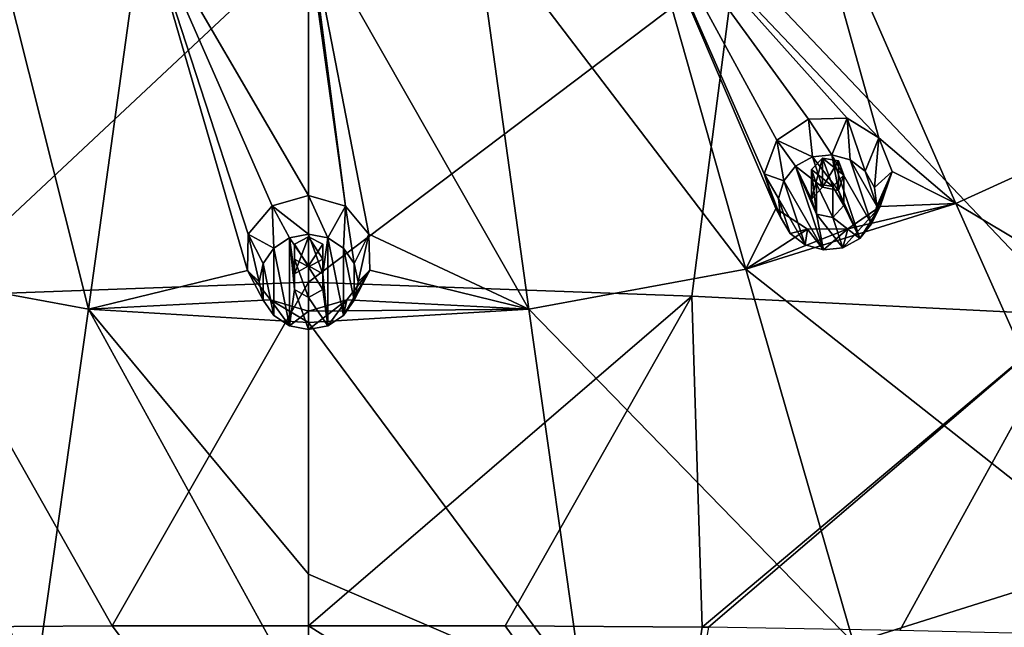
# Model space of a CAD drawing. Header units: millimetres. Extents: x -198 to 325, y 0 to 239.
# Tile 173 of 256: x -154 to -139, y 157 to 166. Entities that reach past the tile are written whole.
import ezdxf

# ---------------------------------------------------------------- set-up
doc = ezdxf.new("R2010")
doc.units = ezdxf.units.MM
doc.header["$LTSCALE"] = 65.185185
for name, color, linetype in [('2103', 7, 'CONTINUOUS'), ('2104', 7, 'CONTINUOUS'), ('2112', 7, 'CONTINUOUS'), ('2113', 7, 'CONTINUOUS'), ('2173', 7, 'CONTINUOUS'), ('2174', 7, 'CONTINUOUS'), ('2453', 7, 'CONTINUOUS'), ('2454', 7, 'CONTINUOUS'), ('2455', 7, 'CONTINUOUS'), ('2456', 7, 'CONTINUOUS'), ('2457', 7, 'CONTINUOUS'), ('2458', 7, 'CONTINUOUS'), ('2459', 7, 'CONTINUOUS'), ('2460', 7, 'CONTINUOUS'), ('2461', 7, 'CONTINUOUS'), ('2462', 7, 'CONTINUOUS')]:
    doc.layers.add(name, color=color, linetype=linetype)

msp = doc.modelspace()

# ---------------------------------------------------------------- linework, layer by layer
at = {"layer": '2103', "linetype": 'CONTINUOUS'}
for points in [[(-143.52, 167.066, -5.965), (-150, 162.16, -6.928), (-150, 167.394, -6.185), (-143.52, 167.066, -5.965)], [(-144.181, 161.951, -6.707), (-150, 162.16, -6.928), (-143.52, 167.066, -5.965), (-144.181, 161.951, -6.707)], [(-138.384, 161.661, -6.142), (-144.181, 161.951, -6.707), (-143.52, 167.066, -5.965), (-138.384, 161.661, -6.142)], [(-137.064, 166.646, -5.372), (-138.384, 161.661, -6.142), (-143.52, 167.066, -5.965), (-137.064, 166.646, -5.372)], [(-150, 162.16, -6.928), (-144.181, 161.951, -6.707), (-150, 156.943, -7.633), (-150, 162.16, -6.928)], [(-150, 156.943, -7.633), (-144.181, 161.951, -6.707), (-147.017, 156.945, -7.532), (-150, 156.943, -7.633)], [(-147.017, 156.945, -7.532), (-144.181, 161.951, -6.707), (-144.023, 156.922, -7.32), (-147.017, 156.945, -7.532)], [(-144.181, 161.951, -6.707), (-138.384, 161.661, -6.142), (-144.023, 156.922, -7.32), (-144.181, 161.951, -6.707)], [(-144.023, 156.922, -7.32), (-138.384, 161.661, -6.142), (-143.928, 156.921, -7.311), (-144.023, 156.922, -7.32)], [(-143.928, 156.921, -7.311), (-138.384, 161.661, -6.142), (-141.024, 156.874, -6.998), (-143.928, 156.921, -7.311)], [(-141.024, 156.874, -6.998), (-138.384, 161.661, -6.142), (-138.022, 156.8, -6.564), (-141.024, 156.874, -6.998)]]:
    msp.add_3dface(points, dxfattribs=at)
at = {"layer": '2104', "linetype": 'CONTINUOUS'}
for points in [[(-150, 156.943, -7.633), (-147.017, 156.945, -7.532), (-144.544, 153.515, -7.762), (-150, 156.943, -7.633)], [(-150, 156.943, -7.633), (-144.544, 153.515, -7.762), (-150, 153.006, -8.142), (-150, 156.943, -7.633)], [(-147.017, 156.945, -7.532), (-144.023, 156.922, -7.32), (-144.544, 153.515, -7.762), (-147.017, 156.945, -7.532)], [(-144.023, 156.922, -7.32), (-143.928, 156.921, -7.311), (-144.544, 153.515, -7.762), (-144.023, 156.922, -7.32)]]:
    msp.add_3dface(points, dxfattribs=at)
at = {"layer": '2112', "linetype": 'CONTINUOUS'}
for points in [[(-150, 167.394, -6.185), (-155.819, 161.951, -6.707), (-156.48, 167.066, -5.965), (-150, 167.394, -6.185)], [(-150, 167.394, -6.185), (-150, 162.16, -6.928), (-155.819, 161.951, -6.707), (-150, 167.394, -6.185)], [(-150, 162.16, -6.928), (-152.983, 156.945, -7.532), (-155.819, 161.951, -6.707), (-150, 162.16, -6.928)], [(-150, 162.16, -6.928), (-150, 156.943, -7.633), (-152.983, 156.945, -7.532), (-150, 162.16, -6.928)], [(-152.983, 156.945, -7.532), (-155.977, 156.922, -7.32), (-155.819, 161.951, -6.707), (-152.983, 156.945, -7.532)]]:
    msp.add_3dface(points, dxfattribs=at)
at = {"layer": '2113', "linetype": 'CONTINUOUS'}
for points in [[(-150, 153.006, -8.142), (-156.072, 156.921, -7.311), (-155.977, 156.922, -7.32), (-150, 153.006, -8.142)], [(-150, 153.006, -8.142), (-155.977, 156.922, -7.32), (-152.983, 156.945, -7.532), (-150, 153.006, -8.142)], [(-150, 156.943, -7.633), (-150, 153.006, -8.142), (-152.983, 156.945, -7.532), (-150, 156.943, -7.633)]]:
    msp.add_3dface(points, dxfattribs=at)
at = {"layer": '2173', "color": 7, "linetype": 'CONTINUOUS', "true_color": 0xe0e6ed}
for points in [[(-156.638, 162.358, 19.847), (-153.345, 161.751, 19.684), (-154.978, 168.229, 22.911), (-156.638, 162.358, 19.847)], [(-154.978, 168.229, 22.911), (-153.345, 161.751, 19.684), (-152.509, 167.774, 22.789), (-154.978, 168.229, 22.911)], [(-153.345, 161.751, 19.684), (-150.927, 162.339, 20.059), (-152.509, 167.774, 22.789), (-153.345, 161.751, 19.684)], [(-150.556, 163.319, 20.587), (-150, 163.477, 20.672), (-152.509, 167.774, 22.789), (-150.556, 163.319, 20.587)], [(-152.509, 167.774, 22.789), (-150, 163.477, 20.672), (-150, 167.367, 22.627), (-152.509, 167.774, 22.789)], [(-150.916, 162.89, 20.356), (-150.556, 163.319, 20.587), (-152.509, 167.774, 22.789), (-150.916, 162.89, 20.356)], [(-150.927, 162.339, 20.059), (-150.916, 162.89, 20.356), (-152.509, 167.774, 22.789), (-150.927, 162.339, 20.059)], [(-156.638, 162.358, 19.847), (-158.272, 156.687, 16.414), (-154.169, 155.931, 16.212), (-156.638, 162.358, 19.847)], [(-153.345, 161.751, 19.684), (-156.638, 162.358, 19.847), (-154.169, 155.931, 16.212), (-153.345, 161.751, 19.684)], [(-150.58, 161.894, 19.819), (-150.927, 162.339, 20.059), (-153.345, 161.751, 19.684), (-150.58, 161.894, 19.819)], [(-150, 161.548, 19.63), (-150.58, 161.894, 19.819), (-153.345, 161.751, 19.684), (-150, 161.548, 19.63)], [(-150, 161.72, 19.725), (-150.58, 161.894, 19.819), (-150, 161.548, 19.63), (-150, 161.72, 19.725)], [(-153.345, 161.751, 19.684), (-154.169, 155.931, 16.212), (-150, 155.677, 16.144), (-153.345, 161.751, 19.684)], [(-150, 161.548, 19.63), (-153.345, 161.751, 19.684), (-150, 157.727, 17.417), (-150, 161.548, 19.63)], [(-153.345, 161.751, 19.684), (-150, 155.677, 16.144), (-150, 157.727, 17.417), (-153.345, 161.751, 19.684)]]:
    msp.add_3dface(points, dxfattribs=at)
at = {"layer": '2174', "color": 7, "linetype": 'CONTINUOUS', "true_color": 0xe0e6ed}
for points in [[(-140.357, 170.014, 23.389), (-142.631, 168.98, 23.112), (-137.142, 164.737, 20.484), (-140.357, 170.014, 23.389)], [(-135.576, 166.574, 21.193), (-140.357, 170.014, 23.389), (-137.142, 164.737, 20.484), (-135.576, 166.574, 21.193)], [(-145.022, 168.229, 22.911), (-141.34, 164.355, 20.749), (-142.631, 168.98, 23.112), (-145.022, 168.229, 22.911)], [(-142.631, 168.98, 23.112), (-141.34, 164.355, 20.749), (-140.174, 163.358, 20.115), (-142.631, 168.98, 23.112)], [(-137.142, 164.737, 20.484), (-142.631, 168.98, 23.112), (-140.174, 163.358, 20.115), (-137.142, 164.737, 20.484)], [(-145.022, 168.229, 22.911), (-147.491, 167.774, 22.789), (-143.362, 162.358, 19.847), (-145.022, 168.229, 22.911)], [(-142.889, 164.318, 20.854), (-142.411, 164.638, 20.983), (-145.022, 168.229, 22.911), (-142.889, 164.318, 20.854)], [(-142.411, 164.638, 20.983), (-141.825, 164.653, 20.944), (-145.022, 168.229, 22.911), (-142.411, 164.638, 20.983)], [(-143.082, 163.806, 20.601), (-142.889, 164.318, 20.854), (-145.022, 168.229, 22.911), (-143.082, 163.806, 20.601)], [(-142.904, 163.282, 20.311), (-143.082, 163.806, 20.601), (-145.022, 168.229, 22.911), (-142.904, 163.282, 20.311)], [(-142.904, 163.282, 20.311), (-145.022, 168.229, 22.911), (-143.362, 162.358, 19.847), (-142.904, 163.282, 20.311)], [(-141.825, 164.653, 20.944), (-141.34, 164.355, 20.749), (-145.022, 168.229, 22.911), (-141.825, 164.653, 20.944)], [(-147.491, 167.774, 22.789), (-150, 167.622, 22.748), (-146.655, 161.751, 19.684), (-147.491, 167.774, 22.789)], [(-143.362, 162.358, 19.847), (-147.491, 167.774, 22.789), (-146.655, 161.751, 19.684), (-143.362, 162.358, 19.847)], [(-150, 167.622, 22.748), (-150, 167.367, 22.627), (-149.441, 163.317, 20.586), (-150, 167.622, 22.748)], [(-149.084, 162.89, 20.356), (-150, 167.622, 22.748), (-149.441, 163.317, 20.586), (-149.084, 162.89, 20.356)], [(-150, 167.622, 22.748), (-149.084, 162.89, 20.356), (-146.655, 161.751, 19.684), (-150, 167.622, 22.748)], [(-150, 167.367, 22.627), (-150, 163.477, 20.672), (-149.441, 163.317, 20.586), (-150, 167.367, 22.627)], [(-137.142, 164.737, 20.484), (-140.174, 163.358, 20.115), (-133.975, 159.652, 17.209), (-137.142, 164.737, 20.484)], [(-141.34, 164.355, 20.749), (-141.14, 163.841, 20.462), (-140.174, 163.358, 20.115), (-141.34, 164.355, 20.749)], [(-142.364, 163.874, 20.583), (-142.043, 163.615, 20.421), (-142.197, 164.043, 20.658), (-142.364, 163.874, 20.583)], [(-142.197, 164.043, 20.658), (-142.043, 163.615, 20.421), (-141.876, 163.786, 20.498), (-142.197, 164.043, 20.658)], [(-141.955, 164.002, 20.617), (-142.197, 164.043, 20.658), (-141.876, 163.786, 20.498), (-141.955, 164.002, 20.617)], [(-142.287, 163.657, 20.463), (-142.043, 163.615, 20.421), (-142.364, 163.874, 20.583), (-142.287, 163.657, 20.463)], [(-141.14, 163.841, 20.462), (-141.32, 163.31, 20.198), (-140.174, 163.358, 20.115), (-141.14, 163.841, 20.462)], [(-140.174, 163.358, 20.115), (-141.811, 162.973, 20.061), (-143.362, 162.358, 19.847), (-140.174, 163.358, 20.115)], [(-140.174, 163.358, 20.115), (-143.362, 162.358, 19.847), (-137.755, 157.934, 16.748), (-140.174, 163.358, 20.115)], [(-142.423, 162.965, 20.106), (-142.904, 163.282, 20.311), (-143.362, 162.358, 19.847), (-142.423, 162.965, 20.106)], [(-141.32, 163.31, 20.198), (-141.811, 162.973, 20.061), (-140.174, 163.358, 20.115), (-141.32, 163.31, 20.198)], [(-140.174, 163.358, 20.115), (-137.755, 157.934, 16.748), (-133.975, 159.652, 17.209), (-140.174, 163.358, 20.115)], [(-141.811, 162.973, 20.061), (-142.423, 162.965, 20.106), (-143.362, 162.358, 19.847), (-141.811, 162.973, 20.061)], [(-150.215, 162.738, 20.279), (-150, 162.397, 20.095), (-150, 162.85, 20.339), (-150.215, 162.738, 20.279)], [(-150, 162.85, 20.339), (-150, 162.397, 20.095), (-149.784, 162.51, 20.156), (-150, 162.85, 20.339)], [(-149.785, 162.738, 20.279), (-150, 162.85, 20.339), (-149.784, 162.51, 20.156), (-149.785, 162.738, 20.279)], [(-149.084, 162.89, 20.356), (-149.071, 162.343, 20.061), (-146.655, 161.751, 19.684), (-149.084, 162.89, 20.356)], [(-150.216, 162.51, 20.155), (-150, 162.397, 20.095), (-150.215, 162.738, 20.279), (-150.216, 162.51, 20.155)], [(-149.071, 162.343, 20.061), (-149.421, 161.893, 19.819), (-146.655, 161.751, 19.684), (-149.071, 162.343, 20.061)], [(-143.362, 162.358, 19.847), (-146.655, 161.751, 19.684), (-141.728, 156.687, 16.414), (-143.362, 162.358, 19.847)], [(-143.362, 162.358, 19.847), (-141.728, 156.687, 16.414), (-137.755, 157.934, 16.748), (-143.362, 162.358, 19.847)], [(-149.421, 161.893, 19.819), (-150, 161.72, 19.725), (-146.655, 161.751, 19.684), (-149.421, 161.893, 19.819)], [(-150, 161.72, 19.725), (-150, 161.548, 19.63), (-146.655, 161.751, 19.684), (-150, 161.72, 19.725)], [(-146.655, 161.751, 19.684), (-150, 161.548, 19.63), (-145.831, 155.931, 16.212), (-146.655, 161.751, 19.684)], [(-146.655, 161.751, 19.684), (-145.831, 155.931, 16.212), (-141.728, 156.687, 16.414), (-146.655, 161.751, 19.684)], [(-150, 161.548, 19.63), (-150, 157.727, 17.417), (-145.831, 155.931, 16.212), (-150, 161.548, 19.63)], [(-141.728, 156.687, 16.414), (-135.382, 152.726, 13.024), (-137.755, 157.934, 16.748), (-141.728, 156.687, 16.414)], [(-150, 157.727, 17.417), (-150, 155.677, 16.144), (-145.831, 155.931, 16.212), (-150, 157.727, 17.417)]]:
    msp.add_3dface(points, dxfattribs=at)
at = {"layer": '2453', "linetype": 'CONTINUOUS'}
for points in [[(-142.411, 164.638, 20.983), (-142.889, 164.318, 20.854), (-142.352, 164.063, 22.423), (-142.411, 164.638, 20.983)], [(-142.889, 164.318, 20.854), (-143.082, 163.806, 20.601), (-142.787, 163.702, 22.327), (-142.889, 164.318, 20.854)], [(-142.352, 164.063, 22.423), (-142.889, 164.318, 20.854), (-142.61, 163.922, 22.386), (-142.352, 164.063, 22.423)], [(-142.61, 163.922, 22.386), (-142.889, 164.318, 20.854), (-142.787, 163.702, 22.327), (-142.61, 163.922, 22.386)], [(-143.082, 163.806, 20.601), (-142.904, 163.282, 20.311), (-142.833, 163.15, 22.179), (-143.082, 163.806, 20.601)], [(-142.787, 163.702, 22.327), (-143.082, 163.806, 20.601), (-142.867, 163.432, 22.254), (-142.787, 163.702, 22.327)], [(-142.867, 163.432, 22.254), (-143.082, 163.806, 20.601), (-142.833, 163.15, 22.179), (-142.867, 163.432, 22.254)], [(-142.904, 163.282, 20.311), (-142.423, 162.965, 20.106), (-142.689, 162.903, 22.112), (-142.904, 163.282, 20.311)], [(-142.833, 163.15, 22.179), (-142.904, 163.282, 20.311), (-142.689, 162.903, 22.112), (-142.833, 163.15, 22.179)], [(-142.689, 162.903, 22.112), (-142.423, 162.965, 20.106), (-142.46, 162.73, 22.066), (-142.689, 162.903, 22.112)], [(-142.46, 162.73, 22.066), (-142.423, 162.965, 20.106), (-142.183, 162.652, 22.045), (-142.46, 162.73, 22.066)], [(-142.423, 162.965, 20.106), (-141.811, 162.973, 20.061), (-142.183, 162.652, 22.045), (-142.423, 162.965, 20.106)], [(-142.183, 162.652, 22.045), (-141.811, 162.973, 20.061), (-141.888, 162.685, 22.054), (-142.183, 162.652, 22.045)]]:
    msp.add_3dface(points, dxfattribs=at)
at = {"layer": '2454', "linetype": 'CONTINUOUS'}
for points in [[(-142.352, 164.063, 22.423), (-142.61, 163.922, 22.386), (-142.197, 163.604, 22.3), (-142.352, 164.063, 22.423)], [(-142.352, 164.063, 22.423), (-141.953, 163.552, 22.287), (-142.057, 164.095, 22.432), (-142.352, 164.063, 22.423)], [(-141.953, 163.552, 22.287), (-142.352, 164.063, 22.423), (-142.197, 163.604, 22.3), (-141.953, 163.552, 22.287)], [(-142.057, 164.095, 22.432), (-141.953, 163.552, 22.287), (-141.63, 162.826, 22.092), (-142.057, 164.095, 22.432)], [(-141.78, 164.018, 22.411), (-142.057, 164.095, 22.432), (-141.453, 163.046, 22.151), (-141.78, 164.018, 22.411)], [(-141.453, 163.046, 22.151), (-142.057, 164.095, 22.432), (-141.63, 162.826, 22.092), (-141.453, 163.046, 22.151)], [(-141.551, 163.845, 22.365), (-141.78, 164.018, 22.411), (-141.373, 163.315, 22.223), (-141.551, 163.845, 22.365)], [(-141.373, 163.315, 22.223), (-141.78, 164.018, 22.411), (-141.453, 163.046, 22.151), (-141.373, 163.315, 22.223)], [(-142.61, 163.922, 22.386), (-142.787, 163.702, 22.327), (-142.183, 162.652, 22.045), (-142.61, 163.922, 22.386)], [(-142.61, 163.922, 22.386), (-142.183, 162.652, 22.045), (-142.287, 163.195, 22.191), (-142.61, 163.922, 22.386)], [(-142.197, 163.604, 22.3), (-142.61, 163.922, 22.386), (-142.364, 163.423, 22.252), (-142.197, 163.604, 22.3)], [(-142.364, 163.423, 22.252), (-142.61, 163.922, 22.386), (-142.287, 163.195, 22.191), (-142.364, 163.423, 22.252)], [(-141.407, 163.598, 22.299), (-141.551, 163.845, 22.365), (-141.373, 163.315, 22.223), (-141.407, 163.598, 22.299)], [(-142.787, 163.702, 22.327), (-142.867, 163.432, 22.254), (-142.46, 162.73, 22.066), (-142.787, 163.702, 22.327)], [(-142.787, 163.702, 22.327), (-142.46, 162.73, 22.066), (-142.183, 162.652, 22.045), (-142.787, 163.702, 22.327)], [(-142.867, 163.432, 22.254), (-142.833, 163.15, 22.179), (-142.689, 162.903, 22.112), (-142.867, 163.432, 22.254)], [(-142.867, 163.432, 22.254), (-142.689, 162.903, 22.112), (-142.46, 162.73, 22.066), (-142.867, 163.432, 22.254)], [(-141.953, 163.552, 22.287), (-141.876, 163.325, 22.226), (-141.63, 162.826, 22.092), (-141.953, 163.552, 22.287)], [(-141.876, 163.325, 22.226), (-142.043, 163.144, 22.177), (-141.63, 162.826, 22.092), (-141.876, 163.325, 22.226)], [(-142.183, 162.652, 22.045), (-141.888, 162.685, 22.054), (-142.287, 163.195, 22.191), (-142.183, 162.652, 22.045)], [(-141.888, 162.685, 22.054), (-142.043, 163.144, 22.177), (-142.287, 163.195, 22.191), (-141.888, 162.685, 22.054)], [(-142.043, 163.144, 22.177), (-141.888, 162.685, 22.054), (-141.63, 162.826, 22.092), (-142.043, 163.144, 22.177)]]:
    msp.add_3dface(points, dxfattribs=at)
at = {"layer": '2455', "linetype": 'CONTINUOUS'}
for points in [[(-142.364, 163.874, 20.583), (-142.197, 164.043, 20.658), (-142.364, 163.423, 22.252), (-142.364, 163.874, 20.583)], [(-142.197, 164.043, 20.658), (-142.197, 163.604, 22.3), (-142.364, 163.423, 22.252), (-142.197, 164.043, 20.658)], [(-142.287, 163.657, 20.463), (-142.364, 163.874, 20.583), (-142.287, 163.195, 22.191), (-142.287, 163.657, 20.463)], [(-142.364, 163.874, 20.583), (-142.364, 163.423, 22.252), (-142.287, 163.195, 22.191), (-142.364, 163.874, 20.583)], [(-142.043, 163.615, 20.421), (-142.287, 163.657, 20.463), (-142.043, 163.144, 22.177), (-142.043, 163.615, 20.421)], [(-142.043, 163.144, 22.177), (-142.287, 163.657, 20.463), (-142.287, 163.195, 22.191), (-142.043, 163.144, 22.177)]]:
    msp.add_3dface(points, dxfattribs=at)
at = {"layer": '2456', "linetype": 'CONTINUOUS'}
for points in [[(-141.825, 164.653, 20.944), (-142.411, 164.638, 20.983), (-142.057, 164.095, 22.432), (-141.825, 164.653, 20.944)], [(-142.411, 164.638, 20.983), (-142.352, 164.063, 22.423), (-142.057, 164.095, 22.432), (-142.411, 164.638, 20.983)], [(-141.825, 164.653, 20.944), (-142.057, 164.095, 22.432), (-141.78, 164.018, 22.411), (-141.825, 164.653, 20.944)], [(-141.34, 164.355, 20.749), (-141.825, 164.653, 20.944), (-141.551, 163.845, 22.365), (-141.34, 164.355, 20.749)], [(-141.825, 164.653, 20.944), (-141.78, 164.018, 22.411), (-141.551, 163.845, 22.365), (-141.825, 164.653, 20.944)], [(-141.34, 164.355, 20.749), (-141.551, 163.845, 22.365), (-141.407, 163.598, 22.299), (-141.34, 164.355, 20.749)], [(-141.14, 163.841, 20.462), (-141.34, 164.355, 20.749), (-141.407, 163.598, 22.299), (-141.14, 163.841, 20.462)], [(-141.32, 163.31, 20.198), (-141.14, 163.841, 20.462), (-141.453, 163.046, 22.151), (-141.32, 163.31, 20.198)], [(-141.14, 163.841, 20.462), (-141.373, 163.315, 22.223), (-141.453, 163.046, 22.151), (-141.14, 163.841, 20.462)], [(-141.14, 163.841, 20.462), (-141.407, 163.598, 22.299), (-141.373, 163.315, 22.223), (-141.14, 163.841, 20.462)], [(-141.811, 162.973, 20.061), (-141.32, 163.31, 20.198), (-141.888, 162.685, 22.054), (-141.811, 162.973, 20.061)], [(-141.888, 162.685, 22.054), (-141.32, 163.31, 20.198), (-141.63, 162.826, 22.092), (-141.888, 162.685, 22.054)], [(-141.32, 163.31, 20.198), (-141.453, 163.046, 22.151), (-141.63, 162.826, 22.092), (-141.32, 163.31, 20.198)]]:
    msp.add_3dface(points, dxfattribs=at)
at = {"layer": '2457', "linetype": 'CONTINUOUS'}
for points in [[(-142.197, 164.043, 20.658), (-141.955, 164.002, 20.617), (-142.197, 163.604, 22.3), (-142.197, 164.043, 20.658)], [(-141.955, 164.002, 20.617), (-141.953, 163.552, 22.287), (-142.197, 163.604, 22.3), (-141.955, 164.002, 20.617)], [(-141.955, 164.002, 20.617), (-141.876, 163.786, 20.498), (-141.953, 163.552, 22.287), (-141.955, 164.002, 20.617)], [(-141.876, 163.786, 20.498), (-142.043, 163.615, 20.421), (-141.876, 163.325, 22.226), (-141.876, 163.786, 20.498)], [(-141.876, 163.786, 20.498), (-141.876, 163.325, 22.226), (-141.953, 163.552, 22.287), (-141.876, 163.786, 20.498)], [(-142.043, 163.615, 20.421), (-142.043, 163.144, 22.177), (-141.876, 163.325, 22.226), (-142.043, 163.615, 20.421)]]:
    msp.add_3dface(points, dxfattribs=at)
at = {"layer": '2458', "linetype": 'CONTINUOUS'}
for points in [[(-150, 163.477, 20.672), (-150.556, 163.319, 20.587), (-150, 162.893, 22.11), (-150, 163.477, 20.672)], [(-150.556, 163.319, 20.587), (-150.916, 162.89, 20.356), (-150.529, 162.68, 22.053), (-150.556, 163.319, 20.587)], [(-150, 162.893, 22.11), (-150.556, 163.319, 20.587), (-150.291, 162.836, 22.095), (-150, 162.893, 22.11)], [(-150.291, 162.836, 22.095), (-150.556, 163.319, 20.587), (-150.529, 162.68, 22.053), (-150.291, 162.836, 22.095)], [(-150.916, 162.89, 20.356), (-150.927, 162.339, 20.059), (-150.75, 162.168, 21.916), (-150.916, 162.89, 20.356)], [(-150.529, 162.68, 22.053), (-150.916, 162.89, 20.356), (-150.692, 162.447, 21.99), (-150.529, 162.68, 22.053)], [(-150.692, 162.447, 21.99), (-150.916, 162.89, 20.356), (-150.75, 162.168, 21.916), (-150.692, 162.447, 21.99)], [(-150.927, 162.339, 20.059), (-150.58, 161.894, 19.819), (-150.692, 161.89, 21.841), (-150.927, 162.339, 20.059)], [(-150.75, 162.168, 21.916), (-150.927, 162.339, 20.059), (-150.692, 161.89, 21.841), (-150.75, 162.168, 21.916)], [(-150.692, 161.89, 21.841), (-150.58, 161.894, 19.819), (-150.529, 161.657, 21.779), (-150.692, 161.89, 21.841)], [(-150.58, 161.894, 19.819), (-150, 161.72, 19.725), (-150.291, 161.501, 21.737), (-150.58, 161.894, 19.819)], [(-150.529, 161.657, 21.779), (-150.58, 161.894, 19.819), (-150.291, 161.501, 21.737), (-150.529, 161.657, 21.779)], [(-150.291, 161.501, 21.737), (-150, 161.72, 19.725), (-150, 161.444, 21.722), (-150.291, 161.501, 21.737)]]:
    msp.add_3dface(points, dxfattribs=at)
at = {"layer": '2459', "linetype": 'CONTINUOUS'}
for points in [[(-150.291, 162.836, 22.095), (-150.529, 162.68, 22.053), (-150.291, 161.501, 21.737), (-150.291, 162.836, 22.095)], [(-150, 162.893, 22.11), (-150.291, 162.836, 22.095), (-150, 162.41, 21.98), (-150, 162.893, 22.11)], [(-150.291, 162.836, 22.095), (-150.291, 161.501, 21.737), (-150.216, 162.049, 21.884), (-150.291, 162.836, 22.095)], [(-150, 162.41, 21.98), (-150.291, 162.836, 22.095), (-150.216, 162.288, 21.948), (-150, 162.41, 21.98)], [(-150.216, 162.288, 21.948), (-150.291, 162.836, 22.095), (-150.216, 162.049, 21.884), (-150.216, 162.288, 21.948)], [(-149.784, 162.288, 21.948), (-150, 162.893, 22.11), (-150, 162.41, 21.98), (-149.784, 162.288, 21.948)], [(-150, 162.893, 22.11), (-149.784, 162.288, 21.948), (-149.709, 162.836, 22.095), (-150, 162.893, 22.11)], [(-149.709, 162.836, 22.095), (-149.784, 162.288, 21.948), (-149.709, 161.501, 21.737), (-149.709, 162.836, 22.095)], [(-149.471, 162.68, 22.053), (-149.709, 162.836, 22.095), (-149.471, 161.657, 21.779), (-149.471, 162.68, 22.053)], [(-149.471, 161.657, 21.779), (-149.709, 162.836, 22.095), (-149.709, 161.501, 21.737), (-149.471, 161.657, 21.779)], [(-150.529, 162.68, 22.053), (-150.692, 162.447, 21.99), (-150.529, 161.657, 21.779), (-150.529, 162.68, 22.053)], [(-150.529, 162.68, 22.053), (-150.529, 161.657, 21.779), (-150.291, 161.501, 21.737), (-150.529, 162.68, 22.053)], [(-149.308, 162.447, 21.99), (-149.471, 162.68, 22.053), (-149.308, 161.89, 21.841), (-149.308, 162.447, 21.99)], [(-149.308, 161.89, 21.841), (-149.471, 162.68, 22.053), (-149.471, 161.657, 21.779), (-149.308, 161.89, 21.841)], [(-150.692, 162.447, 21.99), (-150.75, 162.168, 21.916), (-150.692, 161.89, 21.841), (-150.692, 162.447, 21.99)], [(-150.692, 162.447, 21.99), (-150.692, 161.89, 21.841), (-150.529, 161.657, 21.779), (-150.692, 162.447, 21.99)], [(-149.25, 162.168, 21.916), (-149.308, 162.447, 21.99), (-149.308, 161.89, 21.841), (-149.25, 162.168, 21.916)], [(-149.784, 162.288, 21.948), (-149.784, 162.049, 21.884), (-149.709, 161.501, 21.737), (-149.784, 162.288, 21.948)], [(-150.291, 161.501, 21.737), (-150, 161.444, 21.722), (-150.216, 162.049, 21.884), (-150.291, 161.501, 21.737)], [(-150, 161.444, 21.722), (-150, 161.927, 21.851), (-150.216, 162.049, 21.884), (-150, 161.444, 21.722)], [(-149.784, 162.049, 21.884), (-150, 161.927, 21.851), (-149.709, 161.501, 21.737), (-149.784, 162.049, 21.884)], [(-150, 161.927, 21.851), (-150, 161.444, 21.722), (-149.709, 161.501, 21.737), (-150, 161.927, 21.851)]]:
    msp.add_3dface(points, dxfattribs=at)
at = {"layer": '2460', "linetype": 'CONTINUOUS'}
for points in [[(-150.215, 162.738, 20.279), (-150, 162.85, 20.339), (-150.216, 162.288, 21.948), (-150.215, 162.738, 20.279)], [(-150, 162.85, 20.339), (-150, 162.41, 21.98), (-150.216, 162.288, 21.948), (-150, 162.85, 20.339)], [(-150.216, 162.51, 20.155), (-150.215, 162.738, 20.279), (-150.216, 162.049, 21.884), (-150.216, 162.51, 20.155)], [(-150.215, 162.738, 20.279), (-150.216, 162.288, 21.948), (-150.216, 162.049, 21.884), (-150.215, 162.738, 20.279)], [(-150, 162.397, 20.095), (-150.216, 162.51, 20.155), (-150, 161.927, 21.851), (-150, 162.397, 20.095)], [(-150, 161.927, 21.851), (-150.216, 162.51, 20.155), (-150.216, 162.049, 21.884), (-150, 161.927, 21.851)]]:
    msp.add_3dface(points, dxfattribs=at)
at = {"layer": '2461', "linetype": 'CONTINUOUS'}
for points in [[(-149.441, 163.317, 20.586), (-150, 163.477, 20.672), (-149.709, 162.836, 22.095), (-149.441, 163.317, 20.586)], [(-150, 163.477, 20.672), (-150, 162.893, 22.11), (-149.709, 162.836, 22.095), (-150, 163.477, 20.672)], [(-149.441, 163.317, 20.586), (-149.709, 162.836, 22.095), (-149.471, 162.68, 22.053), (-149.441, 163.317, 20.586)], [(-149.441, 163.317, 20.586), (-149.471, 162.68, 22.053), (-149.308, 162.447, 21.99), (-149.441, 163.317, 20.586)], [(-149.084, 162.89, 20.356), (-149.441, 163.317, 20.586), (-149.308, 162.447, 21.99), (-149.084, 162.89, 20.356)], [(-149.084, 162.89, 20.356), (-149.308, 162.447, 21.99), (-149.25, 162.168, 21.916), (-149.084, 162.89, 20.356)], [(-149.071, 162.343, 20.061), (-149.084, 162.89, 20.356), (-149.25, 162.168, 21.916), (-149.071, 162.343, 20.061)], [(-149.421, 161.893, 19.819), (-149.071, 162.343, 20.061), (-149.471, 161.657, 21.779), (-149.421, 161.893, 19.819)], [(-149.071, 162.343, 20.061), (-149.308, 161.89, 21.841), (-149.471, 161.657, 21.779), (-149.071, 162.343, 20.061)], [(-149.071, 162.343, 20.061), (-149.25, 162.168, 21.916), (-149.308, 161.89, 21.841), (-149.071, 162.343, 20.061)], [(-150, 161.72, 19.725), (-149.421, 161.893, 19.819), (-150, 161.444, 21.722), (-150, 161.72, 19.725)], [(-150, 161.444, 21.722), (-149.421, 161.893, 19.819), (-149.709, 161.501, 21.737), (-150, 161.444, 21.722)], [(-149.421, 161.893, 19.819), (-149.471, 161.657, 21.779), (-149.709, 161.501, 21.737), (-149.421, 161.893, 19.819)]]:
    msp.add_3dface(points, dxfattribs=at)
at = {"layer": '2462', "linetype": 'CONTINUOUS'}
for points in [[(-150, 162.85, 20.339), (-149.785, 162.738, 20.279), (-150, 162.41, 21.98), (-150, 162.85, 20.339)], [(-149.785, 162.738, 20.279), (-149.784, 162.288, 21.948), (-150, 162.41, 21.98), (-149.785, 162.738, 20.279)], [(-149.785, 162.738, 20.279), (-149.784, 162.51, 20.156), (-149.784, 162.288, 21.948), (-149.785, 162.738, 20.279)], [(-149.784, 162.51, 20.156), (-150, 162.397, 20.095), (-149.784, 162.049, 21.884), (-149.784, 162.51, 20.156)], [(-150, 162.397, 20.095), (-150, 161.927, 21.851), (-149.784, 162.049, 21.884), (-150, 162.397, 20.095)], [(-149.784, 162.51, 20.156), (-149.784, 162.049, 21.884), (-149.784, 162.288, 21.948), (-149.784, 162.51, 20.156)]]:
    msp.add_3dface(points, dxfattribs=at)

doc.saveas('drawing.dxf')
